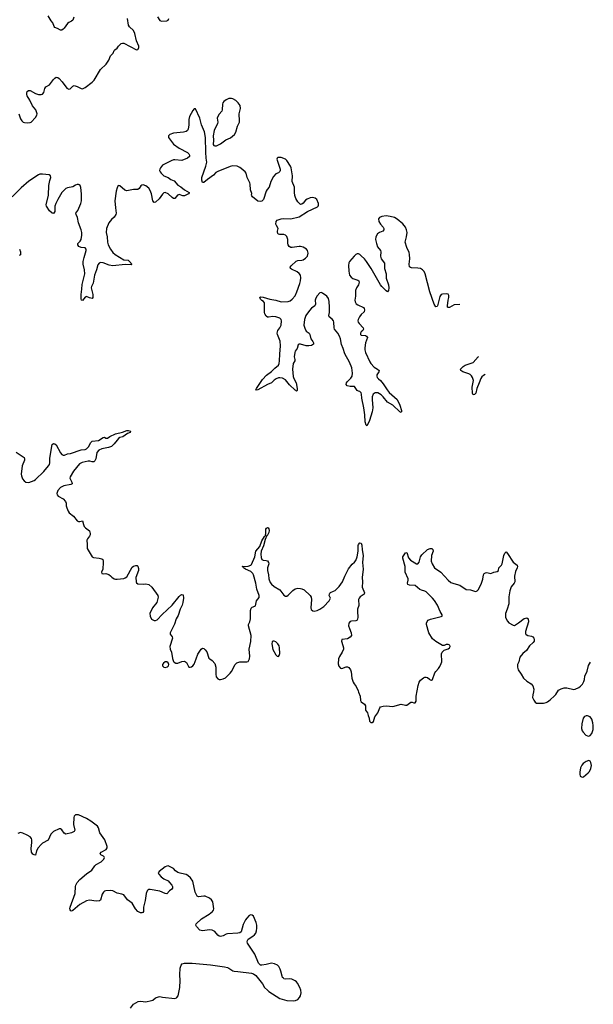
# Model space of a CAD drawing. Header units: inches. Extents: x 1384771 to 1534001, y 461348 to 645899.
# Tile 102 of 105: x 1466839 to 1475154, y 613044 to 627315. Entities that reach past the tile are written whole.
import ezdxf

# ---------------------------------------------------------------- set-up
doc = ezdxf.new("R2010")
doc.units = ezdxf.units.IN
doc.header["$MEASUREMENT"] = 0
for name, color, linetype in [('B4661', 7, 'Continuous'), ('B4662', 7, 'Continuous'), ('B4671', 7, 'Continuous'), ('B4672', 7, 'Continuous')]:
    doc.layers.add(name, color=color, linetype=linetype)

msp = doc.modelspace()

# ---------------------------------------------------------------- linework, layer by layer
at = {"layer": 'B4661', "color": 6, "elevation": 700}
for points in [[(1467766, 620000), (1467775, 619970), (1467791, 619951), (1467850, 619905), (1467860, 619870), (1467860, 619850), (1467851, 619829), (1467820, 619790), (1467814, 619770), (1467819, 619710), (1467818, 619650), (1467890, 619528), (1467910, 619518), (1467990, 619512), (1468030, 619500), (1468045, 619490), (1468051, 619471), (1468050, 619450), (1468042, 619350), (1468027, 619310), (1468032, 619290), (1468050, 619285), (1468090, 619286), (1468130, 619273), (1468155, 619255), (1468173, 619233), (1468210, 619211), (1468226, 619206), (1468250, 619204), (1468350, 619216), (1468370, 619224), (1468390, 619241), (1468470, 619379), (1468490, 619393), (1468524, 619404), (1468542, 619402), (1468550, 619396), (1468559, 619359), (1468559, 619330), (1468524, 619230), (1468526, 619170), (1468532, 619152), (1468550, 619141), (1468630, 619135), (1468670, 619138), (1468710, 619129), (1468753, 619090), (1468844, 618970), (1468846, 618946), (1468829, 618870), (1468764, 618790), (1468728, 618710), (1468731, 618670), (1468750, 618627), (1468790, 618608), (1468810, 618608), (1468830, 618616), (1468905, 618695), (1469050, 618830), (1469150, 618956), (1469170, 618973), (1469190, 618983), (1469210, 618977), (1469214, 618930), (1469206, 618866), (1469196, 618830), (1469164, 618770), (1469138, 618682), (1469109, 618630), (1469085, 618555), (1469028, 618450), (1469022, 618430), (1469021, 618410), (1469048, 618370), (1469052, 618350), (1469016, 618230), (1469019, 618190), (1469039, 618150), (1469056, 618056), (1469070, 618012), (1469080, 618001), (1469102, 617990), (1469130, 617991), (1469190, 618013), (1469230, 618019), (1469258, 617998), (1469290, 617931), (1469310, 617931), (1469330, 617937), (1469350, 617951), (1469370, 617974), (1469395, 618050), (1469423, 618117), (1469470, 618190), (1469490, 618206), (1469510, 618199), (1469530, 618184), (1469550, 618151), (1469583, 618063), (1469595, 618050), (1469630, 618029), (1469666, 617986), (1469681, 617930), (1469682, 617830), (1469689, 617789), (1469710, 617760), (1469730, 617750), (1469750, 617750), (1469790, 617761), (1469822, 617778), (1469890, 617842), (1469911, 617869), (1469962, 617970), (1469985, 617995), (1470000, 617999)], [(1470000, 614077), (1469850, 614068), (1469830, 614062), (1469790, 614037), (1469750, 614027), (1469730, 614032), (1469710, 614045), (1469670, 614100), (1469630, 614121), (1469590, 614123), (1469490, 614110), (1469450, 614121), (1469400, 614170), (1469391, 614190), (1469399, 614210), (1469476, 614284), (1469588, 614350), (1469636, 614390), (1469647, 614410), (1469651, 614430), (1469640, 614530), (1469619, 614559), (1469590, 614584), (1469530, 614612), (1469510, 614614), (1469430, 614602), (1469413, 614613), (1469383, 614670), (1469350, 614827), (1469316, 614876), (1469276, 614910), (1469250, 614924), (1469230, 614932), (1469163, 614943), (1469130, 614955), (1469099, 614979), (1469070, 615011), (1468991, 615051), (1468970, 615048), (1468950, 615036), (1468860, 614970), (1468848, 614950), (1468855, 614930), (1468890, 614893), (1468930, 614865), (1468990, 614832), (1469012, 614812), (1469044, 614770), (1469053, 614750), (1469053, 614730), (1469046, 614714), (1469010, 614690), (1468970, 614648), (1468950, 614649), (1468870, 614686), (1468730, 614710), (1468710, 614709), (1468699, 614701), (1468688, 614690), (1468671, 614649), (1468660, 614550), (1468636, 614450), (1468632, 614390), (1468623, 614377), (1468611, 614369), (1468590, 614370), (1468550, 614390), (1468517, 614430), (1468472, 614510), (1468402, 614561), (1468347, 614630), (1468322, 614642), (1468250, 614657), (1468190, 614688), (1468150, 614694), (1468090, 614691), (1468070, 614684), (1468053, 614670), (1468037, 614643), (1468010, 614556), (1467997, 614543), (1467950, 614540), (1467850, 614552), (1467810, 614544), (1467710, 614491), (1467610, 614402), (1467590, 614396), (1467581, 614401), (1467570, 614413), (1467566, 614430), (1467569, 614450), (1467641, 614650), (1467649, 614750), (1467653, 614770), (1467671, 614809), (1467710, 614852), (1467810, 614936), (1467887, 614990), (1467930, 615050), (1467949, 615070), (1468021, 615110), (1468059, 615150), (1468069, 615170), (1468062, 615182), (1468055, 615190), (1468014, 615210), (1468007, 615230), (1468019, 615250), (1468093, 615287), (1468105, 615310), (1468105, 615330), (1468073, 615430), (1467999, 615530), (1467980, 615600), (1467965, 615625), (1467870, 615697), (1467810, 615736), (1467690, 615793), (1467650, 615789), (1467630, 615769), (1467622, 615750), (1467617, 615650), (1467639, 615570), (1467631, 615549), (1467589, 615531), (1467510, 615512), (1467485, 615525), (1467450, 615575), (1467430, 615590), (1467410, 615590), (1467331, 615549), (1467293, 615510), (1467250, 615422), (1467170, 615378), (1467150, 615362), (1467107, 615310), (1467081, 615270), (1467070, 615205), (1467050, 615209), (1467030, 615220), (1467009, 615250), (1467004, 615304), (1467015, 615390), (1467014, 615430), (1467009, 615450), (1466990, 615471), (1466950, 615498), (1466886, 615526), (1466853, 615533), (1466810, 615520)], [(1468447, 612990), (1468490, 613045), (1468556, 613084), (1468590, 613090), (1468670, 613080), (1468750, 613098), (1468770, 613106), (1468810, 613140), (1468850, 613155), (1468870, 613158), (1468910, 613150), (1469089, 613131), (1469110, 613136), (1469118, 613142), (1469134, 613166), (1469160, 613290), (1469164, 613390), (1469159, 613470), (1469167, 613570), (1469179, 613610), (1469196, 613630), (1469230, 613641), (1469338, 613642), (1469604, 613616), (1469810, 613588), (1469850, 613579), (1469873, 613570), (1469930, 613532), (1469950, 613527), (1470000, 613521)]]:
    msp.add_lwpolyline(points, dxfattribs=at)
msp.add_lwpolyline([(1468950, 618007), (1468925, 617990), (1468909, 617970), (1468910, 617950), (1468930, 617930), (1468950, 617926), (1468983, 617937), (1468995, 617950), (1469002, 617970), (1468992, 617992), (1468970, 618007)], close=True, dxfattribs=at)
at = {"layer": 'B4662', "color": 6, "elevation": 700}
for points in [[(1467624, 627350), (1467610, 627310), (1467590, 627294), (1467550, 627276), (1467530, 627262), (1467486, 627194), (1467470, 627176), (1467450, 627164), (1467430, 627165), (1467389, 627189), (1467350, 627204), (1467338, 627218), (1467320, 627270), (1467297, 627297), (1467252, 627370)], [(1468835, 627355), (1468870, 627302), (1468893, 627293), (1468970, 627300), (1468990, 627310), (1468999, 627330)], [(1466825, 625950), (1466850, 625879), (1466869, 625849), (1466890, 625831), (1466910, 625823), (1466950, 625818), (1466990, 625823), (1467008, 625832), (1467070, 625896), (1467090, 625930), (1467091, 625950), (1467072, 626010), (1467027, 626067), (1466988, 626148), (1466946, 626210), (1466941, 626230), (1466944, 626256), (1466950, 626273), (1466967, 626290), (1466990, 626290), (1467067, 626247), (1467110, 626232), (1467149, 626231), (1467170, 626238), (1467190, 626259), (1467204, 626316), (1467219, 626341), (1467270, 626372), (1467330, 626449), (1467350, 626469), (1467370, 626480), (1467390, 626478), (1467410, 626463), (1467456, 626416), (1467525, 626325), (1467550, 626308), (1467570, 626311), (1467608, 626352), (1467630, 626360), (1467670, 626349), (1467730, 626318), (1467750, 626315), (1467790, 626334), (1467889, 626411), (1467920, 626440), (1468009, 626591), (1468095, 626670), (1468131, 626729), (1468157, 626790), (1468192, 626830), (1468211, 626869), (1468220, 626880), (1468250, 626901), (1468270, 626933), (1468310, 626971), (1468330, 626977), (1468350, 626976), (1468530, 626880), (1468550, 626882), (1468558, 626890), (1468567, 626910), (1468565, 626930), (1468531, 627011), (1468510, 627117), (1468490, 627157), (1468433, 627210), (1468418, 627238), (1468404, 627330)], [(1470000, 626116), (1469970, 626144), (1469930, 626166), (1469910, 626172), (1469870, 626172), (1469830, 626155), (1469799, 626130), (1469785, 626110), (1469778, 626090), (1469775, 626010), (1469770, 625990), (1469730, 625947), (1469709, 625910), (1469704, 625890), (1469710, 625830), (1469707, 625810), (1469660, 625710), (1469642, 625630), (1469647, 625570), (1469646, 625506), (1469653, 625493), (1469666, 625486), (1469690, 625489), (1469750, 625515), (1469827, 625573), (1469896, 625604), (1469951, 625650), (1469974, 625686), (1469995, 625770), (1470000, 625780)], [(1470000, 625186), (1469990, 625190), (1469930, 625198), (1469890, 625189), (1469710, 625115), (1469682, 625098), (1469650, 625064), (1469561, 624999), (1469510, 624953), (1469490, 624954), (1469478, 624990), (1469479, 625030), (1469536, 625190), (1469550, 625250), (1469540, 625310), (1469536, 625396), (1469533, 625610), (1469517, 625690), (1469475, 625790), (1469450, 625890), (1469390, 626025), (1469370, 626022), (1469350, 625997), (1469301, 625910), (1469290, 625870), (1469291, 625791), (1469280, 625730), (1469270, 625709), (1469250, 625694), (1469215, 625685), (1469070, 625670), (1469015, 625650), (1468994, 625630), (1468995, 625610), (1469071, 625510), (1469150, 625452), (1469270, 625390), (1469290, 625370), (1469301, 625350), (1469300, 625330), (1469273, 625307), (1469190, 625275), (1469090, 625285), (1469070, 625283), (1469035, 625270), (1468910, 625207), (1468880, 625170), (1468870, 625150), (1468868, 625130), (1468874, 625110), (1468888, 625090), (1468930, 625053), (1468990, 625030), (1469030, 624997), (1469078, 624978), (1469130, 624916), (1469173, 624893), (1469230, 624847), (1469298, 624810), (1469296, 624804), (1469288, 624790), (1469230, 624763), (1469203, 624763), (1469150, 624780), (1469142, 624778), (1469128, 624772), (1469090, 624724), (1469070, 624724), (1469050, 624737), (1468990, 624793), (1468950, 624810), (1468930, 624804), (1468910, 624787), (1468859, 624721), (1468810, 624672), (1468790, 624664), (1468770, 624690), (1468748, 624790), (1468730, 624839), (1468710, 624874), (1468670, 624907), (1468630, 624920), (1468610, 624919), (1468593, 624907), (1468573, 624867), (1468550, 624854), (1468490, 624855), (1468390, 624836), (1468362, 624842), (1468290, 624909), (1468268, 624912), (1468250, 624879), (1468237, 624830), (1468218, 624690), (1468227, 624590), (1468240, 624510), (1468233, 624490), (1468210, 624455), (1468170, 624421), (1468129, 624370), (1468099, 624290), (1468093, 624230), (1468108, 624168), (1468114, 624090), (1468123, 624050), (1468154, 623990), (1468190, 623941), (1468221, 623910), (1468350, 623836), (1468410, 623829), (1468449, 623790), (1468456, 623776), (1468467, 623770), (1468457, 623763), (1468370, 623769), (1468190, 623746), (1468137, 623757), (1468050, 623793), (1468010, 623795), (1467990, 623788), (1467970, 623763), (1467955, 623690), (1467926, 623610), (1467905, 623495), (1467879, 623450), (1467874, 623430), (1467899, 623330), (1467899, 623290), (1467890, 623272), (1467850, 623282), (1467810, 623301), (1467786, 623294), (1467750, 623243), (1467737, 623250), (1467730, 623268), (1467731, 623331), (1467742, 623410), (1467744, 623476), (1467783, 623630), (1467780, 623690), (1467758, 623770), (1467759, 623810), (1467772, 623870), (1467805, 623970), (1467803, 623990), (1467790, 624007), (1467730, 624012), (1467697, 624030), (1467683, 624050), (1467680, 624070), (1467714, 624106), (1467730, 624130), (1467740, 624190), (1467739, 624230), (1467732, 624270), (1467693, 624373), (1467676, 624450), (1467657, 624490), (1467655, 624510), (1467680, 624550), (1467725, 624650), (1467736, 624690), (1467737, 624790), (1467724, 624884), (1467714, 624910), (1467701, 624921), (1467690, 624926), (1467670, 624927), (1467650, 624919), (1467609, 624891), (1467530, 624880), (1467510, 624867), (1467451, 624810), (1467391, 624710), (1467364, 624650), (1467351, 624610), (1467347, 624533), (1467341, 624519), (1467330, 624508), (1467310, 624510), (1467270, 624545), (1467229, 624610), (1467224, 624630), (1467255, 624770), (1467260, 624910), (1467276, 624984), (1467292, 625030), (1467288, 625050), (1467267, 625067), (1467170, 625076), (1467130, 625074), (1467110, 625067), (1466970, 624977), (1466861, 624879), (1466730, 624749)], [(1466838, 623990), (1466852, 623950), (1466850, 623909), (1466830, 623898)], [(1466790, 621049), (1466902, 620970), (1466910, 620950), (1466909, 620930), (1466873, 620850), (1466862, 620730), (1466866, 620706), (1466882, 620662), (1466905, 620630), (1466930, 620612), (1466970, 620606), (1467050, 620636), (1467070, 620650), (1467190, 620768), (1467257, 620850), (1467270, 620870), (1467277, 620890), (1467276, 620956), (1467304, 621136), (1467310, 621158), (1467329, 621171), (1467350, 621169), (1467370, 621154), (1467430, 621035), (1467450, 621012), (1467470, 621004), (1467490, 621005), (1467530, 621022), (1467576, 621030), (1467730, 621079), (1467790, 621087), (1467810, 621095), (1467838, 621122), (1467870, 621187), (1467890, 621204), (1467984, 621216), (1468050, 621261), (1468070, 621262), (1468090, 621250), (1468110, 621248), (1468148, 621272), (1468230, 621313), (1468330, 621337), (1468390, 621360), (1468410, 621363), (1468444, 621350), (1468442, 621330), (1468404, 621316), (1468333, 621270), (1468290, 621258), (1468273, 621247), (1468250, 621223), (1468211, 621169), (1468171, 621129), (1468126, 621114), (1468030, 621094), (1467986, 621074), (1467959, 621041), (1467942, 620950), (1467930, 620923), (1467914, 620906), (1467890, 620905), (1467856, 620916), (1467830, 620915), (1467743, 620897), (1467704, 620876), (1467620, 620770), (1467571, 620690), (1467567, 620670), (1467596, 620610), (1467600, 620590), (1467581, 620579), (1467480, 620560), (1467430, 620533), (1467391, 620490), (1467380, 620450), (1467382, 620430), (1467397, 620410), (1467470, 620369), (1467505, 620330), (1467511, 620310), (1467513, 620270), (1467522, 620242), (1467544, 620190), (1467557, 620170), (1467617, 620117), (1467670, 620053), (1467690, 620044), (1467710, 620042), (1467750, 620050), (1467766, 620000)]]:
    msp.add_lwpolyline(points, dxfattribs=at)
at = {"layer": 'B4671', "color": 6, "elevation": 700}
for points in [[(1470000, 617999), (1470030, 618009), (1470132, 618008), (1470150, 618015), (1470161, 618030), (1470170, 618051), (1470176, 618090), (1470166, 618190), (1470190, 618305), (1470196, 618390), (1470158, 618530), (1470158, 618550), (1470175, 618590), (1470183, 618630), (1470184, 618750), (1470196, 618784), (1470210, 618801), (1470250, 618814), (1470258, 618822), (1470274, 618890), (1470310, 618941), (1470311, 618969), (1470279, 619059), (1470262, 619150), (1470230, 619270), (1470220, 619290), (1470190, 619318), (1470111, 619350), (1470081, 619370), (1470079, 619379), (1470065, 619390), (1470070, 619394), (1470111, 619391), (1470150, 619395), (1470190, 619409), (1470199, 619421), (1470247, 619530), (1470263, 619610), (1470319, 619681), (1470350, 619762), (1470390, 619827), (1470402, 619838), (1470409, 619871), (1470408, 619932), (1470415, 619945), (1470430, 619955), (1470441, 619950), (1470450, 619936), (1470453, 619910), (1470450, 619881), (1470430, 619845), (1470421, 619839), (1470398, 619782), (1470372, 619690), (1470340, 619610), (1470336, 619570), (1470341, 619521), (1470350, 619490), (1470370, 619481), (1470410, 619479), (1470430, 619471), (1470448, 619450), (1470451, 619430), (1470433, 619370), (1470432, 619330), (1470447, 619270), (1470449, 619210), (1470470, 619159), (1470490, 619134), (1470530, 619100), (1470610, 619054), (1470670, 618976), (1470690, 618959), (1470710, 618959), (1470730, 618974), (1470798, 619042), (1470830, 619066), (1470870, 619074), (1470910, 619072), (1470930, 619067), (1470963, 619050), (1471049, 618969), (1471066, 618946), (1471071, 618910), (1471058, 618790), (1471066, 618766), (1471090, 618747), (1471110, 618744), (1471149, 618750), (1471190, 618770), (1471250, 618812), (1471325, 618890), (1471342, 618930), (1471327, 618970), (1471328, 618990), (1471335, 619005), (1471345, 619015), (1471390, 619030), (1471410, 619043), (1471470, 619098), (1471518, 619170), (1471550, 619250), (1471606, 619354), (1471657, 619423), (1471690, 619452), (1471710, 619478), (1471729, 619531), (1471746, 619610), (1471744, 619696), (1471750, 619710), (1471770, 619734), (1471790, 619730), (1471799, 619699), (1471804, 619630), (1471818, 619550), (1471809, 619450), (1471820, 619350), (1471803, 619230), (1471810, 619170), (1471801, 619090), (1471837, 619010), (1471830, 618990), (1471774, 618950), (1471758, 618930), (1471752, 618910), (1471753, 618827), (1471738, 618770), (1471736, 618744), (1471740, 618650), (1471730, 618614), (1471710, 618600), (1471650, 618597), (1471630, 618591), (1471611, 618569), (1471607, 618530), (1471618, 618490), (1471645, 618430), (1471647, 618390), (1471630, 618366), (1471590, 618343), (1471507, 618330), (1471502, 618310), (1471525, 618245), (1471533, 618210), (1471531, 618190), (1471513, 618146), (1471474, 618086), (1471459, 618050), (1471457, 617977), (1471466, 617946), (1471490, 617917), (1471510, 617913), (1471570, 617937), (1471590, 617937), (1471608, 617928), (1471633, 617890), (1471644, 617864), (1471652, 617772), (1471673, 617713), (1471687, 617687), (1471716, 617650), (1471747, 617590), (1471750, 617570), (1471774, 617510), (1471780, 617450), (1471788, 617430), (1471835, 617395), (1471850, 617371), (1471850, 617310), (1471879, 617270), (1471889, 617229), (1471905, 617190), (1471911, 617150), (1471930, 617131), (1471950, 617131), (1471970, 617142), (1471989, 617210), (1472029, 617270), (1472059, 617341), (1472070, 617356), (1472110, 617367), (1472150, 617371), (1472250, 617359), (1472370, 617395), (1472430, 617381), (1472450, 617381), (1472510, 617422), (1472530, 617422), (1472550, 617412), (1472570, 617412), (1472584, 617436), (1472585, 617510), (1472613, 617667), (1472630, 617715), (1472650, 617741), (1472690, 617774), (1472710, 617784), (1472730, 617787), (1472750, 617779), (1472779, 617759), (1472790, 617747), (1472810, 617741), (1472822, 617750), (1472857, 617850), (1472870, 617870), (1472910, 617911), (1472930, 617939), (1472950, 617983), (1472956, 618010), (1472955, 618125), (1472964, 618150), (1472990, 618175), (1473050, 618198), (1473067, 618210), (1473081, 618230), (1473072, 618250), (1473050, 618260), (1473023, 618257), (1472990, 618244), (1472970, 618244), (1472870, 618301), (1472822, 618342), (1472769, 618429), (1472736, 618550), (1472736, 618570), (1472745, 618595), (1472761, 618610), (1472795, 618625), (1472950, 618663), (1472961, 618670), (1472964, 618690), (1472936, 618736), (1472893, 618830), (1472850, 618897), (1472823, 618930), (1472730, 619023), (1472710, 619034), (1472665, 619045), (1472638, 619058), (1472570, 619113), (1472490, 619119), (1472465, 619130), (1472460, 619150), (1472471, 619190), (1472469, 619210), (1472429, 619310), (1472425, 619390), (1472394, 619510), (1472395, 619530), (1472410, 619561), (1472430, 619586), (1472450, 619595), (1472477, 619517), (1472503, 619483), (1472590, 619430), (1472610, 619430), (1472630, 619453), (1472650, 619530), (1472670, 619561), (1472750, 619634), (1472790, 619652), (1472812, 619652), (1472830, 619634), (1472831, 619611), (1472807, 619550), (1472805, 619465), (1472816, 619430), (1472851, 619371), (1472945, 619310), (1473050, 619194), (1473090, 619160), (1473130, 619143), (1473218, 619118), (1473310, 619058), (1473372, 619052), (1473430, 619031), (1473450, 619028), (1473470, 619036), (1473490, 619058), (1473534, 619146), (1473553, 619207), (1473562, 619270), (1473572, 619288), (1473590, 619299), (1473610, 619303), (1473670, 619290), (1473710, 619309), (1473762, 619318), (1473780, 619330), (1473786, 619370), (1473821, 619410), (1473831, 619429), (1473855, 619550), (1473870, 619583), (1473890, 619601), (1473910, 619577), (1473990, 619451), (1474050, 619411), (1474055, 619390), (1474050, 619369), (1474025, 619315), (1474009, 619251), (1474014, 619166), (1474007, 619150), (1473964, 619096), (1473944, 619036), (1473929, 618949), (1473929, 618850), (1473906, 618770), (1473883, 618710), (1473879, 618690), (1473881, 618650), (1473910, 618598), (1473930, 618574), (1473990, 618540), (1474010, 618537), (1474070, 618572), (1474150, 618635), (1474190, 618644), (1474210, 618630), (1474212, 618590), (1474169, 618450), (1474172, 618412), (1474182, 618402), (1474206, 618390), (1474259, 618379), (1474278, 618370), (1474294, 618350), (1474298, 618330), (1474296, 618310), (1474284, 618290), (1474230, 618238), (1474186, 618174), (1474134, 618130), (1474090, 618075), (1474073, 618010), (1474057, 617970), (1474057, 617930), (1474066, 617890), (1474107, 617830), (1474141, 617770), (1474190, 617727), (1474253, 617690), (1474279, 617659), (1474291, 617610), (1474287, 617573), (1474276, 617530), (1474274, 617490), (1474290, 617454), (1474310, 617424), (1474330, 617410), (1474350, 617407), (1474430, 617410), (1474470, 617419), (1474490, 617429), (1474530, 617456), (1474590, 617513), (1474610, 617535), (1474650, 617596), (1474690, 617619), (1474730, 617629), (1474770, 617630), (1474872, 617608), (1474890, 617611), (1474945, 617636), (1474970, 617654), (1474995, 617685), (1475017, 617723), (1475025, 617750), (1475030, 617801), (1475065, 617875), (1475085, 617955), (1475112, 618004)], [(1470000, 613521), (1470197, 613497), (1470227, 613487), (1470261, 613461), (1470359, 613339), (1470390, 613289), (1470430, 613248), (1470451, 613230), (1470610, 613130), (1470710, 613100), (1470810, 613095), (1470839, 613101), (1470870, 613114), (1470897, 613143), (1470911, 613169), (1470918, 613210), (1470912, 613250), (1470899, 613290), (1470868, 613350), (1470850, 613370), (1470830, 613386), (1470782, 613410), (1470750, 613416), (1470690, 613411), (1470670, 613415), (1470661, 613421), (1470651, 613431), (1470642, 613450), (1470626, 613526), (1470616, 613556), (1470594, 613594), (1470574, 613614), (1470533, 613633), (1470490, 613640), (1470410, 613619), (1470350, 613610), (1470330, 613614), (1470302, 613642), (1470249, 613769), (1470143, 613930), (1470136, 613950), (1470139, 613970), (1470153, 613987), (1470221, 614030), (1470244, 614050), (1470263, 614077), (1470273, 614107), (1470279, 614150), (1470277, 614190), (1470266, 614230), (1470230, 614321), (1470210, 614337), (1470190, 614340), (1470166, 614330), (1470130, 614294), (1470110, 614267), (1470080, 614200), (1470050, 614094), (1470030, 614079), (1470000, 614077)]]:
    msp.add_lwpolyline(points, dxfattribs=at)
for points in [[(1470530, 618309), (1470510, 618309), (1470501, 618299), (1470493, 618270), (1470510, 618187), (1470550, 618111), (1470570, 618091), (1470590, 618085), (1470601, 618099), (1470610, 618131), (1470606, 618210), (1470598, 618238), (1470580, 618270), (1470550, 618299)], [(1475070, 617226), (1475050, 617225), (1475025, 617215), (1475006, 617190), (1474987, 617110), (1474982, 617042), (1474993, 617010), (1475007, 616987), (1475047, 616947), (1475070, 616936), (1475090, 616933), (1475110, 616942), (1475134, 616970), (1475154, 617026), (1475153, 617087), (1475145, 617125), (1475130, 617177), (1475110, 617209)], [(1475090, 616579), (1475050, 616564), (1475007, 616533), (1474986, 616510), (1474966, 616470), (1474956, 616410), (1474958, 616378), (1474965, 616350), (1474990, 616336), (1475010, 616343), (1475081, 616399), (1475099, 616421), (1475118, 616462), (1475126, 616506), (1475120, 616550), (1475110, 616569)]]:
    msp.add_lwpolyline(points, close=True, dxfattribs=at)
at = {"layer": 'B4672', "color": 6, "elevation": 700}
for points in [[(1470000, 625780), (1470023, 625830), (1470026, 625850), (1470019, 625950), (1470042, 626030), (1470034, 626070), (1470006, 626110), (1470000, 626116)], [(1473219, 623189), (1473138, 623182), (1473070, 623146), (1473050, 623144), (1473041, 623150), (1473038, 623170), (1473050, 623250), (1473060, 623290), (1473060, 623320), (1473050, 623336), (1473030, 623341), (1472970, 623339), (1472950, 623333), (1472930, 623301), (1472893, 623167), (1472890, 623159), (1472870, 623152), (1472846, 623190), (1472786, 623370), (1472718, 623630), (1472704, 623664), (1472680, 623690), (1472650, 623709), (1472610, 623716), (1472519, 623719), (1472503, 623723), (1472490, 623735), (1472483, 623770), (1472493, 623850), (1472491, 623910), (1472483, 623943), (1472450, 624013), (1472429, 624089), (1472431, 624110), (1472448, 624170), (1472454, 624230), (1472447, 624270), (1472430, 624310), (1472394, 624354), (1472310, 624424), (1472270, 624447), (1472210, 624464), (1472150, 624470), (1472090, 624465), (1472057, 624450), (1472042, 624430), (1472045, 624390), (1472069, 624350), (1472106, 624310), (1472116, 624290), (1472118, 624270), (1472103, 624250), (1472053, 624230), (1472025, 624210), (1472002, 624170), (1471999, 624130), (1472010, 624070), (1472025, 624025), (1472068, 623968), (1472072, 623950), (1472071, 623890), (1472081, 623850), (1472126, 623786), (1472129, 623770), (1472126, 623710), (1472152, 623632), (1472151, 623570), (1472184, 623470), (1472190, 623430), (1472187, 623390), (1472170, 623373), (1472150, 623383), (1472090, 623447), (1472070, 623473), (1471932, 623710), (1471868, 623810), (1471836, 623850), (1471790, 623893), (1471770, 623911), (1471750, 623920), (1471730, 623920), (1471710, 623910), (1471688, 623890), (1471622, 623810), (1471612, 623790), (1471606, 623754), (1471608, 623668), (1471622, 623610), (1471642, 623582), (1471670, 623564), (1471742, 623542), (1471755, 623530), (1471761, 623510), (1471750, 623471), (1471721, 623430), (1471705, 623390), (1471707, 623310), (1471699, 623250), (1471704, 623224), (1471718, 623198), (1471741, 623181), (1471822, 623142), (1471832, 623130), (1471839, 623110), (1471830, 623083), (1471790, 623043), (1471764, 623010), (1471745, 622970), (1471741, 622950), (1471747, 622930), (1471761, 622910), (1471819, 622850), (1471823, 622830), (1471811, 622810), (1471789, 622790), (1471777, 622770), (1471780, 622750), (1471790, 622741), (1471850, 622736), (1471868, 622730), (1471879, 622710), (1471850, 622630), (1471840, 622560), (1471840, 622530), (1471850, 622490), (1471915, 622355), (1471930, 622333), (1471979, 622279), (1472026, 622250), (1472049, 622230), (1472047, 622210), (1472018, 622170), (1472014, 622150), (1472022, 622130), (1472038, 622110), (1472070, 622084), (1472110, 622036), (1472165, 621950), (1472194, 621914), (1472309, 621810), (1472348, 621730), (1472372, 621650), (1472373, 621630), (1472370, 621624), (1472350, 621633), (1472250, 621728), (1472170, 621774), (1472109, 621850), (1472079, 621879), (1472030, 621906), (1471990, 621907), (1471964, 621890), (1471948, 621850), (1471946, 621810), (1471956, 621690), (1471950, 621630), (1471910, 621508), (1471890, 621462), (1471870, 621429), (1471860, 621440), (1471847, 621487), (1471842, 621590), (1471829, 621689), (1471800, 621830), (1471794, 621890), (1471788, 621908), (1471770, 621925), (1471750, 621929), (1471730, 621942), (1471704, 621984), (1471690, 621997), (1471670, 622001), (1471630, 621999), (1471588, 622008), (1471571, 622030), (1471575, 622050), (1471589, 622070), (1471640, 622120), (1471659, 622150), (1471665, 622190), (1471652, 622270), (1471621, 622350), (1471553, 622473), (1471529, 622550), (1471506, 622606), (1471489, 622690), (1471473, 622730), (1471451, 622771), (1471404, 622830), (1471397, 622850), (1471395, 622930), (1471390, 622950), (1471370, 622977), (1471326, 623010), (1471321, 623021), (1471319, 623030), (1471328, 623072), (1471329, 623150), (1471323, 623230), (1471313, 623273), (1471290, 623308), (1471230, 623353), (1471210, 623359), (1471190, 623354), (1471150, 623311), (1471130, 623278), (1471122, 623250), (1471125, 623190), (1471119, 623170), (1471070, 623136), (1471039, 623101), (1470989, 623030), (1470968, 622968), (1470959, 622890), (1470970, 622843), (1470990, 622801), (1471034, 622770), (1471047, 622750), (1471057, 622690), (1471086, 622650), (1471096, 622630), (1471096, 622610), (1471069, 622591), (1471030, 622587), (1470990, 622590), (1470910, 622613), (1470890, 622614), (1470878, 622601), (1470859, 622550), (1470834, 622510), (1470827, 622490), (1470816, 622430), (1470829, 622390), (1470829, 622370), (1470804, 622330), (1470794, 622250), (1470805, 622145), (1470814, 622114), (1470846, 622050), (1470859, 621970), (1470859, 621941), (1470850, 621929), (1470842, 621942), (1470830, 621947), (1470750, 622022), (1470690, 622095), (1470650, 622119), (1470610, 622126), (1470590, 622123), (1470557, 622110), (1470527, 622090), (1470487, 622053), (1470430, 622028), (1470290, 621948), (1470265, 621945), (1470263, 621950), (1470271, 621970), (1470360, 622100), (1470419, 622161), (1470490, 622214), (1470537, 622263), (1470591, 622310), (1470600, 622330), (1470607, 622370), (1470608, 622468), (1470621, 622590), (1470614, 622654), (1470574, 622750), (1470571, 622770), (1470583, 622810), (1470611, 622850), (1470628, 622890), (1470632, 622950), (1470627, 622970), (1470610, 622990), (1470550, 623010), (1470510, 623014), (1470445, 623005), (1470430, 623006), (1470410, 623020), (1470392, 623050), (1470387, 623070), (1470388, 623210), (1470373, 623233), (1470350, 623246), (1470330, 623265), (1470320, 623290), (1470330, 623298), (1470366, 623294), (1470465, 623265), (1470550, 623250), (1470630, 623228), (1470730, 623233), (1470758, 623242), (1470790, 623265), (1470830, 623314), (1470857, 623370), (1470900, 623490), (1470910, 623530), (1470916, 623576), (1470909, 623610), (1470890, 623638), (1470860, 623660), (1470777, 623697), (1470763, 623710), (1470762, 623730), (1470775, 623750), (1470845, 623815), (1470870, 623823), (1470931, 623829), (1470950, 623836), (1470983, 623857), (1471009, 623890), (1471019, 623930), (1471010, 623970), (1470997, 623990), (1470950, 624018), (1470910, 624028), (1470890, 624028), (1470790, 624011), (1470770, 624014), (1470747, 624027), (1470730, 624050), (1470725, 624065), (1470728, 624130), (1470710, 624172), (1470691, 624191), (1470670, 624201), (1470604, 624204), (1470588, 624208), (1470580, 624220), (1470575, 624230), (1470577, 624250), (1470588, 624290), (1470561, 624330), (1470554, 624350), (1470558, 624390), (1470572, 624410), (1470630, 624430), (1470670, 624433), (1470770, 624427), (1470890, 624459), (1471010, 624535), (1471156, 624604), (1471165, 624610), (1471172, 624628), (1471170, 624650), (1471148, 624710), (1471122, 624730), (1471090, 624740), (1471050, 624735), (1471006, 624714), (1470983, 624697), (1470950, 624657), (1470930, 624642), (1470910, 624637), (1470870, 624677), (1470843, 624723), (1470828, 624768), (1470823, 624810), (1470823, 624890), (1470790, 624970), (1470793, 625050), (1470774, 625170), (1470766, 625190), (1470710, 625275), (1470690, 625292), (1470630, 625316), (1470583, 625317), (1470570, 625310), (1470566, 625294), (1470614, 625150), (1470617, 625130), (1470610, 625113), (1470590, 625097), (1470550, 625080), (1470518, 625042), (1470480, 624970), (1470454, 624890), (1470424, 624856), (1470410, 624830), (1470371, 624709), (1470350, 624684), (1470330, 624680), (1470290, 624687), (1470212, 624750), (1470203, 624763), (1470198, 624770), (1470203, 624797), (1470185, 624850), (1470181, 624930), (1470175, 624950), (1470135, 625030), (1470120, 625090), (1470107, 625110), (1470050, 625158), (1470030, 625173), (1470000, 625186)], [(1473588, 622175), (1473561, 622159), (1473539, 622141), (1473524, 622116), (1473500, 622050), (1473464, 621970), (1473450, 621900), (1473430, 621881), (1473410, 621878), (1473403, 621903), (1473400, 621990), (1473416, 622084), (1473405, 622130), (1473390, 622155), (1473370, 622172), (1473350, 622182), (1473263, 622210), (1473235, 622230), (1473230, 622250), (1473268, 622290), (1473294, 622310), (1473412, 622348), (1473486, 622430), (1473494, 622435)]]:
    msp.add_lwpolyline(points, dxfattribs=at)

doc.saveas('drawing.dxf')
